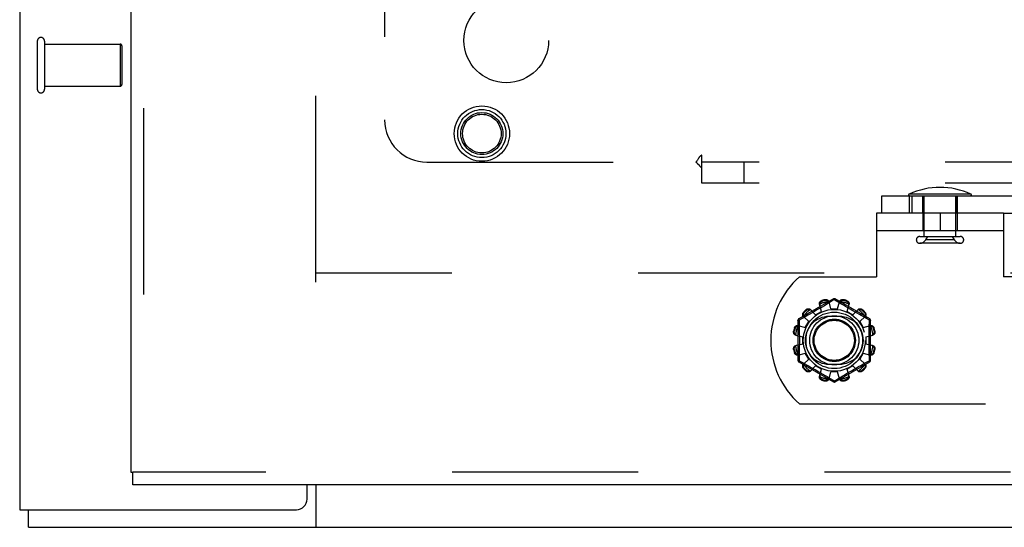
# Model space of a CAD drawing. Header units: inches. Extents: x 0 to 200, y 0 to 129.
# Tile 37 of 256: x 37.82 to 43.64, y 34.19 to 37.18. Entities that reach past the tile are written whole.
import ezdxf

# ---------------------------------------------------------------- set-up
doc = ezdxf.new("R2010")
doc.units = ezdxf.units.IN
doc.header["$LTSCALE"] = 11
doc.header["$MEASUREMENT"] = 0
doc.linetypes.add('HIDDEN', pattern=[0.2, 0.1, -0.1])
doc.layers.get('0').update_dxf_attribs({"linetype": 'CONTINUOUS'})
for name, color, linetype in [('DEFAULT_2', 8, 'HIDDEN'), ('LEFTHAND_DOOR_ASSEMBLY', 7, 'CONTINUOUS'), ('SUBPANEL', 7, 'CONTINUOUS')]:
    doc.layers.add(name, color=color, linetype=linetype)

msp = doc.modelspace()

# ---------------------------------------------------------------- linework, layer by layer
at = {"color": 3, "linetype": 'Continuous'}
for p, q in [((37.8178, 97.2118), (37.8178, 34.2898)), ((39.5158, 34.3523), (39.5158, 34.4358)), ((37.8178, 34.2898), (39.4533, 34.2898))]:
    msp.add_line(p, q, dxfattribs=at)
at = {"color": 7, "linetype": 'Continuous'}
for p, q in [((39.5678, 34.4358), (39.5678, 34.1858)), ((37.8698, 34.1858), (37.8698, 34.2898)), ((37.8698, 34.1858), (85.7658, 34.1858))]:
    msp.add_line(p, q, dxfattribs=at)
at = {"color": 3, "linetype": 'Continuous'}
msp.add_arc((39.4533, 34.3523), 0.0625, 270, 360, dxfattribs=at)
at = {"layer": 'DEFAULT_2', "color": 8, "linetype": 'HIDDEN'}
for p, q in [((39.5678, 35.6338), (39.5678, 92.7378)), ((37.9218, 37.0568), (37.9218, 36.7728)), ((37.9648, 37.0568), (37.9648, 36.7728)), ((37.9648, 37.0388), (38.4118, 37.0388)), ((38.4118, 37.0388), (38.4118, 36.7908)), ((38.4218, 37.0288), (38.4218, 36.8008)), ((37.9648, 36.7908), (38.4118, 36.7908)), ((42.9119, 36.1438), (52.4724, 36.1438)), ((42.9119, 36.0398), (42.9119, 36.1438)), ((43.4383, 36.1534), (43.0731, 36.1534)), ((43.0731, 36.1438), (43.0731, 36.0398)), ((43.0895, 36.1438), (43.0895, 36.0398)), ((43.1542, 36.0398), (43.1542, 36.1438)), ((43.1542, 36.1438), (43.1542, 36.0398)), ((43.1617, 35.903), (43.1617, 36.1438)), ((43.3497, 35.903), (43.3497, 36.1438)), ((43.3572, 36.1438), (43.3572, 36.0398)), ((43.3572, 36.0398), (43.3572, 36.1438)), ((43.6308, 36.0398), (42.8808, 36.0398)), ((42.8808, 36.0398), (42.8808, 35.6648)), ((43.1543, 36.0398), (43.1543, 35.9358)), ((43.2558, 36.0398), (43.2558, 35.9358)), ((43.3573, 36.0398), (43.3573, 35.9358)), ((43.6308, 36.0398), (52.4724, 36.0398)), ((43.6308, 36.0398), (43.6308, 35.6648)), ((43.6308, 35.9358), (42.8808, 35.9358)), ((43.1357, 35.903), (43.3757, 35.903)), ((43.171, 35.883), (43.183, 35.903)), ((43.3405, 35.883), (43.3285, 35.903)), ((43.3757, 35.863), (43.1357, 35.863)), ((43.3405, 35.883), (43.171, 35.883)), ((60.1718, 35.6858), (39.5678, 35.6858)), ((42.4251, 35.6648), (42.8808, 35.6648)), ((44.0865, 35.6648), (43.6308, 35.6648)), ((42.6258, 35.5346), (42.4213, 35.4165)), ((42.5551, 35.4609), (42.5436, 35.503)), ((42.5577, 35.5247), (42.5588, 35.5209)), ((42.5722, 35.4945), (42.5584, 35.4863)), ((42.5847, 35.502), (42.5722, 35.4945)), ((42.5776, 35.526), (42.5766, 35.5298)), ((42.5959, 35.5088), (42.5847, 35.502)), ((42.6308, 35.53), (42.5959, 35.5088)), ((42.6108, 35.4758), (42.5998, 35.518)), ((42.6343, 35.5279), (42.6308, 35.53)), ((42.6585, 35.5131), (42.6343, 35.5279)), ((42.8403, 35.4165), (42.6358, 35.5346)), ((42.6508, 35.4758), (42.6618, 35.518)), ((42.6736, 35.504), (42.6585, 35.5131)), ((42.6851, 35.4971), (42.6736, 35.504)), ((42.685, 35.5298), (42.684, 35.526)), ((42.6978, 35.4895), (42.6851, 35.4971)), ((42.7114, 35.4814), (42.6978, 35.4895)), ((42.7028, 35.5209), (42.7039, 35.5247)), ((42.7065, 35.4609), (42.7181, 35.503)), ((42.4797, 35.4001), (42.4487, 35.4308)), ((42.4501, 35.4567), (42.4529, 35.4539)), ((42.4745, 35.4382), (42.4584, 35.4294)), ((42.4667, 35.4677), (42.4639, 35.4705)), ((42.4867, 35.445), (42.4745, 35.4382)), ((42.4999, 35.4525), (42.4867, 35.445)), ((42.5205, 35.4409), (42.4898, 35.4719)), ((42.5141, 35.4605), (42.4999, 35.4525)), ((42.5288, 35.469), (42.5141, 35.4605)), ((42.5205, 35.4409), (42.5551, 35.4609)), ((42.5438, 35.4777), (42.5288, 35.469)), ((42.5584, 35.4863), (42.5438, 35.4777)), ((42.6621, 35.4304), (42.5996, 35.4304)), ((42.6108, 35.4758), (42.6508, 35.4758)), ((42.7065, 35.4609), (42.7411, 35.4409)), ((42.7256, 35.4731), (42.7114, 35.4814)), ((42.7398, 35.4649), (42.7256, 35.4731)), ((42.7536, 35.4571), (42.7398, 35.4649)), ((42.7411, 35.4409), (42.7718, 35.4719)), ((42.7667, 35.4496), (42.7536, 35.4571)), ((42.7791, 35.4427), (42.7667, 35.4496)), ((42.7904, 35.4364), (42.7791, 35.4427)), ((42.7819, 35.4001), (42.8129, 35.4308)), ((42.8053, 35.4282), (42.7904, 35.4364)), ((42.7977, 35.4705), (42.7949, 35.4677)), ((42.8087, 35.4539), (42.8115, 35.4567)), ((42.4163, 35.4079), (42.4163, 35.1717)), ((42.4176, 35.3771), (42.4597, 35.3655)), ((42.4367, 35.4175), (42.4228, 35.4099)), ((42.4228, 35.4099), (42.4231, 35.3982)), ((42.4597, 35.3655), (42.4797, 35.4001)), ((42.7819, 35.4001), (42.8019, 35.3655)), ((42.8019, 35.3655), (42.844, 35.3771)), ((42.822, 35.4191), (42.8053, 35.4282)), ((42.8388, 35.4099), (42.822, 35.4191)), ((42.8453, 35.1717), (42.8453, 35.4079)), ((42.3908, 35.344), (42.3946, 35.343)), ((42.3997, 35.3618), (42.3959, 35.3629)), ((42.4026, 35.3208), (42.4448, 35.3098)), ((42.8168, 35.3098), (42.859, 35.3208)), ((42.8657, 35.3629), (42.8619, 35.3618)), ((42.867, 35.343), (42.8708, 35.344)), ((42.4026, 35.2588), (42.4448, 35.2698)), ((42.4448, 35.2698), (42.4448, 35.3098)), ((42.8168, 35.3098), (42.8168, 35.2698)), ((42.8168, 35.2698), (42.859, 35.2588)), ((42.3946, 35.2366), (42.3908, 35.2356)), ((42.3959, 35.2167), (42.3997, 35.2178)), ((42.4176, 35.2026), (42.4597, 35.2141)), ((42.4797, 35.1795), (42.4597, 35.2141)), ((42.8019, 35.2141), (42.7819, 35.1795)), ((42.8019, 35.2141), (42.844, 35.2026)), ((42.8619, 35.2178), (42.8657, 35.2167)), ((42.8708, 35.2356), (42.867, 35.2366)), ((42.4213, 35.1631), (42.6258, 35.045)), ((42.4228, 35.1697), (42.4396, 35.1605)), ((42.4396, 35.1605), (42.4563, 35.1514)), ((42.4487, 35.1488), (42.4797, 35.1795)), ((42.4563, 35.1514), (42.4712, 35.1432)), ((42.4712, 35.1432), (42.4825, 35.1369)), ((42.5996, 35.1492), (42.6621, 35.1492)), ((42.6358, 35.045), (42.8403, 35.1631)), ((42.7749, 35.1346), (42.7871, 35.1414)), ((42.8129, 35.1488), (42.7819, 35.1795)), ((42.7871, 35.1414), (42.8032, 35.1502)), ((42.8249, 35.1621), (42.8388, 35.1697)), ((42.8388, 35.1697), (42.8385, 35.1814)), ((42.4529, 35.1257), (42.4501, 35.1229)), ((42.4639, 35.1091), (42.4667, 35.1119)), ((42.4825, 35.1369), (42.4949, 35.13)), ((42.4898, 35.1077), (42.5205, 35.1387)), ((42.4949, 35.13), (42.508, 35.1225)), ((42.508, 35.1225), (42.5219, 35.1147)), ((42.5551, 35.1187), (42.5205, 35.1387)), ((42.5219, 35.1147), (42.536, 35.1065)), ((42.536, 35.1065), (42.5502, 35.0982)), ((42.5436, 35.0766), (42.5551, 35.1187)), ((42.5502, 35.0982), (42.5638, 35.0901)), ((42.5638, 35.0901), (42.5765, 35.0825)), ((42.5765, 35.0825), (42.588, 35.0756)), ((42.5998, 35.0616), (42.6108, 35.1038)), ((42.6508, 35.1038), (42.6108, 35.1038)), ((42.6618, 35.0616), (42.6508, 35.1038)), ((42.6769, 35.0776), (42.6894, 35.0851)), ((42.6894, 35.0851), (42.7032, 35.0933)), ((42.7032, 35.0933), (42.7178, 35.1019)), ((42.7411, 35.1387), (42.7065, 35.1187)), ((42.7181, 35.0766), (42.7065, 35.1187)), ((42.7178, 35.1019), (42.7328, 35.1106)), ((42.7328, 35.1106), (42.7475, 35.1191)), ((42.7718, 35.1077), (42.7411, 35.1387)), ((42.7475, 35.1191), (42.7617, 35.1271)), ((42.7617, 35.1271), (42.7749, 35.1346)), ((42.7949, 35.1119), (42.7977, 35.1091)), ((42.8115, 35.1229), (42.8087, 35.1257)), ((42.5588, 35.0587), (42.5577, 35.0549)), ((42.5766, 35.0498), (42.5776, 35.0536)), ((42.588, 35.0756), (42.6031, 35.0665)), ((42.6031, 35.0665), (42.6274, 35.0517)), ((42.6274, 35.0517), (42.6308, 35.0496)), ((42.6308, 35.0496), (42.6657, 35.0708)), ((42.6657, 35.0708), (42.6769, 35.0776)), ((42.684, 35.0536), (42.685, 35.0498)), ((42.7039, 35.0549), (42.7028, 35.0587)), ((42.4251, 34.9148), (44.0865, 34.9148))]:
    msp.add_line(p, q, dxfattribs=at)
for points in [[(42.5436, 35.503), (42.5432, 35.5047), (42.543, 35.5066), (42.5431, 35.5085), (42.5434, 35.5104), (42.544, 35.5123), (42.5448, 35.5141), (42.5458, 35.5159), (42.547, 35.5175), (42.5484, 35.5191), (42.55, 35.5206), (42.5518, 35.5219), (42.5537, 35.523), (42.5557, 35.524), (42.5577, 35.5247)], [(42.5458, 35.5048), (42.5454, 35.5033), (42.5451, 35.5018), (42.545, 35.5002), (42.545, 35.4987), (42.5452, 35.4973), (42.5455, 35.4958)], [(42.5458, 35.5048), (42.546, 35.5058), (42.5463, 35.5068), (42.5466, 35.5078), (42.5469, 35.5088), (42.5473, 35.5098), (42.5477, 35.5108), (42.5482, 35.5117), (42.5487, 35.5126), (42.5492, 35.5135), (42.5499, 35.5144), (42.5506, 35.5154), (42.5514, 35.5162), (42.5523, 35.5171), (42.5533, 35.518), (42.5544, 35.5188), (42.5557, 35.5196), (42.5572, 35.5203), (42.5588, 35.5209)], [(42.5766, 35.5298), (42.5788, 35.5301), (42.581, 35.5303), (42.5832, 35.5303), (42.5854, 35.53), (42.5875, 35.5296), (42.5895, 35.5289), (42.5914, 35.5281), (42.5931, 35.5271), (42.5947, 35.5259), (42.5962, 35.5245), (42.5974, 35.523), (42.5984, 35.5214), (42.5992, 35.5198), (42.5998, 35.518)], [(42.5776, 35.526), (42.5793, 35.5262), (42.5809, 35.5264), (42.5824, 35.5263), (42.5839, 35.5262), (42.5852, 35.5259), (42.5864, 35.5256), (42.5875, 35.5252), (42.5886, 35.5248), (42.5896, 35.5243), (42.5905, 35.5238), (42.5915, 35.5233), (42.5923, 35.5227), (42.5932, 35.5221), (42.594, 35.5214), (42.5947, 35.5207), (42.5955, 35.52), (42.5962, 35.5193), (42.5969, 35.5185)], [(42.6017, 35.5109), (42.6012, 35.5123), (42.6006, 35.5136), (42.5999, 35.5149), (42.599, 35.5162), (42.598, 35.5174), (42.5969, 35.5185)], [(42.6258, 35.5346), (42.6261, 35.5347), (42.6266, 35.5345), (42.6271, 35.5342), (42.6278, 35.5337), (42.6285, 35.533), (42.6292, 35.5321), (42.63, 35.5311), (42.6308, 35.53)], [(42.6308, 35.53), (42.6316, 35.5311), (42.6324, 35.5321), (42.6331, 35.533), (42.6338, 35.5337), (42.6345, 35.5342), (42.635, 35.5345), (42.6355, 35.5347), (42.6358, 35.5346)], [(42.6647, 35.5185), (42.6636, 35.5174), (42.6626, 35.5162), (42.6617, 35.5149), (42.661, 35.5136), (42.6604, 35.5123), (42.66, 35.5109)], [(42.6618, 35.518), (42.6624, 35.5198), (42.6632, 35.5214), (42.6642, 35.523), (42.6655, 35.5245), (42.6669, 35.5259), (42.6685, 35.5271), (42.6702, 35.5281), (42.6721, 35.5289), (42.6741, 35.5296), (42.6762, 35.53), (42.6784, 35.5303), (42.6806, 35.5303), (42.6828, 35.5301), (42.685, 35.5298)], [(42.6647, 35.5185), (42.6654, 35.5193), (42.6661, 35.52), (42.6669, 35.5207), (42.6677, 35.5214), (42.6685, 35.5221), (42.6693, 35.5227), (42.6702, 35.5233), (42.6711, 35.5238), (42.672, 35.5243), (42.673, 35.5248), (42.6741, 35.5252), (42.6752, 35.5256), (42.6765, 35.5259), (42.6778, 35.5262), (42.6792, 35.5263), (42.6807, 35.5264), (42.6823, 35.5262), (42.684, 35.526)], [(42.7028, 35.5209), (42.7044, 35.5203), (42.7059, 35.5196), (42.7072, 35.5188), (42.7083, 35.518), (42.7093, 35.5171), (42.7102, 35.5162), (42.711, 35.5153), (42.7117, 35.5144), (42.7124, 35.5135), (42.713, 35.5126), (42.7135, 35.5117), (42.7139, 35.5107), (42.7143, 35.5098), (42.7147, 35.5088), (42.715, 35.5078), (42.7153, 35.5068), (42.7156, 35.5058), (42.7158, 35.5048)], [(42.7039, 35.5247), (42.7059, 35.524), (42.7079, 35.523), (42.7098, 35.5219), (42.7116, 35.5206), (42.7132, 35.5191), (42.7146, 35.5175), (42.7158, 35.5159), (42.7168, 35.5141), (42.7176, 35.5123), (42.7182, 35.5104), (42.7185, 35.5085), (42.7186, 35.5066), (42.7184, 35.5047), (42.7181, 35.503)], [(42.7161, 35.4958), (42.7164, 35.4973), (42.7166, 35.4987), (42.7166, 35.5002), (42.7165, 35.5018), (42.7162, 35.5033), (42.7158, 35.5048)], [(42.4487, 35.4308), (42.4474, 35.4321), (42.4464, 35.4336), (42.4455, 35.4353), (42.4448, 35.4372), (42.4444, 35.4391), (42.4442, 35.4411), (42.4442, 35.4431), (42.4444, 35.4451), (42.4448, 35.4472), (42.4455, 35.4493), (42.4464, 35.4513), (42.4474, 35.4532), (42.4487, 35.455), (42.4501, 35.4567)], [(42.4497, 35.4335), (42.4494, 35.4345), (42.4491, 35.4355), (42.4488, 35.4365), (42.4486, 35.4375), (42.4485, 35.4386), (42.4483, 35.4396), (42.4483, 35.4406), (42.4483, 35.4417), (42.4483, 35.4428), (42.4484, 35.4439), (42.4486, 35.445), (42.4488, 35.4462), (42.4491, 35.4474), (42.4496, 35.4487), (42.4502, 35.45), (42.4509, 35.4513), (42.4518, 35.4526), (42.4529, 35.4539)], [(42.4497, 35.4335), (42.4501, 35.432), (42.4506, 35.4305), (42.4513, 35.4291), (42.4521, 35.4278), (42.4529, 35.4267), (42.4539, 35.4256)], [(42.4639, 35.4705), (42.4656, 35.4719), (42.4674, 35.4732), (42.4693, 35.4743), (42.4713, 35.4751), (42.4734, 35.4758), (42.4755, 35.4762), (42.4775, 35.4765), (42.4795, 35.4764), (42.4815, 35.4762), (42.4834, 35.4758), (42.4853, 35.4751), (42.487, 35.4742), (42.4885, 35.4732), (42.4898, 35.4719)], [(42.4667, 35.4677), (42.468, 35.4688), (42.4693, 35.4697), (42.4707, 35.4705), (42.472, 35.471), (42.4732, 35.4715), (42.4744, 35.4718), (42.4756, 35.4721), (42.4767, 35.4722), (42.4778, 35.4723), (42.4789, 35.4723), (42.48, 35.4723), (42.481, 35.4723), (42.4821, 35.4721), (42.4831, 35.472), (42.4841, 35.4718), (42.4851, 35.4715), (42.4861, 35.4712), (42.4871, 35.4709)], [(42.495, 35.4667), (42.4939, 35.4677), (42.4928, 35.4686), (42.4915, 35.4693), (42.4901, 35.47), (42.4886, 35.4705), (42.4871, 35.4709)], [(42.7745, 35.4709), (42.773, 35.4705), (42.7715, 35.47), (42.7701, 35.4693), (42.7688, 35.4686), (42.7677, 35.4677), (42.7666, 35.4667)], [(42.7718, 35.4719), (42.7731, 35.4732), (42.7746, 35.4742), (42.7763, 35.4751), (42.7782, 35.4758), (42.7801, 35.4762), (42.7821, 35.4764), (42.7841, 35.4765), (42.7861, 35.4762), (42.7882, 35.4758), (42.7903, 35.4751), (42.7923, 35.4743), (42.7942, 35.4732), (42.796, 35.4719), (42.7977, 35.4705)], [(42.7745, 35.4709), (42.7755, 35.4712), (42.7765, 35.4715), (42.7775, 35.4718), (42.7785, 35.472), (42.7796, 35.4721), (42.7806, 35.4723), (42.7816, 35.4723), (42.7827, 35.4723), (42.7838, 35.4723), (42.7849, 35.4722), (42.786, 35.472), (42.7872, 35.4718), (42.7884, 35.4715), (42.7897, 35.471), (42.791, 35.4705), (42.7923, 35.4697), (42.7936, 35.4688), (42.7949, 35.4677)], [(42.8077, 35.4256), (42.8087, 35.4267), (42.8096, 35.4278), (42.8103, 35.4291), (42.811, 35.4305), (42.8115, 35.432), (42.8119, 35.4335)], [(42.8087, 35.4539), (42.8098, 35.4526), (42.8107, 35.4513), (42.8115, 35.45), (42.812, 35.4486), (42.8125, 35.4474), (42.8128, 35.4462), (42.8131, 35.445), (42.8132, 35.4439), (42.8133, 35.4428), (42.8133, 35.4417), (42.8133, 35.4406), (42.8133, 35.4396), (42.8131, 35.4386), (42.813, 35.4375), (42.8128, 35.4365), (42.8125, 35.4355), (42.8122, 35.4345), (42.8119, 35.4335)], [(42.8115, 35.4567), (42.8129, 35.455), (42.8142, 35.4532), (42.8153, 35.4513), (42.8161, 35.4493), (42.8168, 35.4472), (42.8172, 35.4451), (42.8175, 35.4431), (42.8174, 35.4411), (42.8172, 35.4391), (42.8168, 35.4372), (42.8161, 35.4353), (42.8152, 35.4336), (42.8142, 35.4321), (42.8129, 35.4308)], [(42.3959, 35.3629), (42.3966, 35.3649), (42.3976, 35.3669), (42.3987, 35.3688), (42.4, 35.3706), (42.4015, 35.3722), (42.4031, 35.3736), (42.4047, 35.3748), (42.4065, 35.3758), (42.4083, 35.3766), (42.4102, 35.3772), (42.4121, 35.3775), (42.414, 35.3776), (42.4159, 35.3774), (42.4176, 35.3771)], [(42.3997, 35.3618), (42.4003, 35.3634), (42.401, 35.3649), (42.4018, 35.3662), (42.4026, 35.3673), (42.4035, 35.3683), (42.4044, 35.3692), (42.4053, 35.37), (42.4062, 35.3707), (42.4071, 35.3714), (42.408, 35.3719), (42.4089, 35.3725), (42.4099, 35.3729), (42.4108, 35.3733), (42.4118, 35.3737), (42.4128, 35.374), (42.4138, 35.3743), (42.4148, 35.3746), (42.4158, 35.3748)], [(42.4248, 35.3751), (42.4233, 35.3754), (42.4219, 35.3756), (42.4204, 35.3756), (42.4189, 35.3755), (42.4173, 35.3752), (42.4158, 35.3748)], [(42.4163, 35.4079), (42.4164, 35.4082), (42.4168, 35.4085), (42.4173, 35.4088), (42.4181, 35.4091), (42.419, 35.4094), (42.4202, 35.4096), (42.4214, 35.4098), (42.4228, 35.4099)], [(42.4228, 35.4099), (42.4222, 35.4111), (42.4217, 35.4123), (42.4214, 35.4134), (42.4211, 35.4144), (42.421, 35.4152), (42.421, 35.4158), (42.4211, 35.4163), (42.4213, 35.4165)], [(42.4231, 35.3982), (42.4239, 35.3623), (42.4241, 35.3503), (42.4243, 35.3382), (42.4244, 35.326), (42.4246, 35.314), (42.4246, 35.3019), (42.4247, 35.2898), (42.4246, 35.2777), (42.4246, 35.2656), (42.4244, 35.2535), (42.4243, 35.2414), (42.4241, 35.2293), (42.4239, 35.2173)], [(42.4584, 35.4294), (42.4406, 35.4196), (42.4367, 35.4175)], [(42.8458, 35.3748), (42.8443, 35.3752), (42.8428, 35.3755), (42.8412, 35.3756), (42.8397, 35.3756), (42.8383, 35.3754), (42.8368, 35.3751)], [(42.8385, 35.1814), (42.8377, 35.2173), (42.8375, 35.2294), (42.8373, 35.2415), (42.8372, 35.2536), (42.837, 35.2657), (42.837, 35.2777), (42.837, 35.2898), (42.837, 35.3019), (42.837, 35.314), (42.8372, 35.3261), (42.8373, 35.3382), (42.8375, 35.3503), (42.8377, 35.3623), (42.838, 35.3744)], [(42.838, 35.3744), (42.8385, 35.3982), (42.8388, 35.4099)], [(42.8403, 35.4165), (42.8405, 35.4163), (42.8406, 35.4158), (42.8406, 35.4152), (42.8405, 35.4144), (42.8402, 35.4134), (42.8399, 35.4123), (42.8394, 35.4112), (42.8388, 35.4099)], [(42.8388, 35.4099), (42.8402, 35.4098), (42.8415, 35.4096), (42.8426, 35.4094), (42.8435, 35.4091), (42.8443, 35.4088), (42.8448, 35.4085), (42.8452, 35.4082), (42.8453, 35.4079)], [(42.844, 35.3771), (42.8457, 35.3774), (42.8476, 35.3776), (42.8495, 35.3775), (42.8514, 35.3772), (42.8533, 35.3766), (42.8551, 35.3758), (42.8569, 35.3748), (42.8585, 35.3736), (42.8601, 35.3722), (42.8616, 35.3706), (42.8629, 35.3688), (42.864, 35.3669), (42.865, 35.3649), (42.8657, 35.3629)], [(42.8458, 35.3748), (42.8468, 35.3746), (42.8478, 35.3743), (42.8488, 35.374), (42.8498, 35.3737), (42.8508, 35.3733), (42.8518, 35.3729), (42.8527, 35.3725), (42.8536, 35.3719), (42.8545, 35.3714), (42.8554, 35.3707), (42.8564, 35.37), (42.8573, 35.3692), (42.8581, 35.3683), (42.859, 35.3673), (42.8598, 35.3662), (42.8606, 35.3649), (42.8613, 35.3634), (42.8619, 35.3618)], [(42.4026, 35.3208), (42.4008, 35.3214), (42.3992, 35.3222), (42.3976, 35.3232), (42.3961, 35.3244), (42.3947, 35.3259), (42.3935, 35.3275), (42.3925, 35.3292), (42.3917, 35.3311), (42.391, 35.3331), (42.3906, 35.3352), (42.3903, 35.3374), (42.3903, 35.3396), (42.3905, 35.3418), (42.3908, 35.344)], [(42.4021, 35.3237), (42.4013, 35.3244), (42.4006, 35.3251), (42.3999, 35.3259), (42.3992, 35.3267), (42.3985, 35.3275), (42.3979, 35.3283), (42.3973, 35.3292), (42.3968, 35.3301), (42.3963, 35.331), (42.3958, 35.332), (42.3954, 35.3331), (42.395, 35.3342), (42.3947, 35.3355), (42.3944, 35.3368), (42.3943, 35.3382), (42.3942, 35.3397), (42.3944, 35.3413), (42.3946, 35.343)], [(42.4021, 35.3237), (42.4032, 35.3226), (42.4044, 35.3216), (42.4057, 35.3207), (42.407, 35.32), (42.4083, 35.3194), (42.4097, 35.319)], [(42.8519, 35.319), (42.8533, 35.3194), (42.8546, 35.32), (42.8559, 35.3207), (42.8572, 35.3216), (42.8584, 35.3226), (42.8595, 35.3237)], [(42.8708, 35.344), (42.8711, 35.3418), (42.8713, 35.3396), (42.8713, 35.3374), (42.871, 35.3352), (42.8706, 35.3331), (42.8699, 35.3311), (42.8691, 35.3292), (42.8681, 35.3275), (42.8669, 35.3259), (42.8655, 35.3244), (42.864, 35.3232), (42.8624, 35.3222), (42.8608, 35.3214), (42.859, 35.3208)], [(42.867, 35.343), (42.8672, 35.3413), (42.8674, 35.3397), (42.8673, 35.3382), (42.8672, 35.3367), (42.8669, 35.3354), (42.8666, 35.3342), (42.8662, 35.3331), (42.8658, 35.332), (42.8653, 35.331), (42.8648, 35.3301), (42.8643, 35.3292), (42.8637, 35.3283), (42.8631, 35.3275), (42.8624, 35.3266), (42.8617, 35.3259), (42.861, 35.3251), (42.8603, 35.3244), (42.8595, 35.3237)], [(42.3908, 35.2356), (42.3905, 35.2378), (42.3903, 35.24), (42.3903, 35.2422), (42.3906, 35.2444), (42.391, 35.2465), (42.3917, 35.2485), (42.3925, 35.2504), (42.3935, 35.2521), (42.3947, 35.2537), (42.3961, 35.2552), (42.3976, 35.2564), (42.3992, 35.2574), (42.4008, 35.2582), (42.4026, 35.2588)], [(42.3946, 35.2366), (42.3944, 35.2383), (42.3942, 35.2399), (42.3943, 35.2414), (42.3944, 35.2429), (42.3947, 35.2442), (42.395, 35.2454), (42.3954, 35.2465), (42.3958, 35.2476), (42.3963, 35.2486), (42.3968, 35.2495), (42.3973, 35.2504), (42.3979, 35.2513), (42.3985, 35.2521), (42.3992, 35.253), (42.3999, 35.2537), (42.4006, 35.2545), (42.4013, 35.2552), (42.4021, 35.2559)], [(42.4097, 35.2606), (42.4083, 35.2602), (42.407, 35.2596), (42.4057, 35.2589), (42.4044, 35.258), (42.4032, 35.257), (42.4021, 35.2559)], [(42.8595, 35.2559), (42.8584, 35.257), (42.8572, 35.258), (42.8559, 35.2589), (42.8546, 35.2596), (42.8533, 35.2602), (42.8519, 35.2606)], [(42.859, 35.2588), (42.8608, 35.2582), (42.8624, 35.2574), (42.864, 35.2564), (42.8655, 35.2552), (42.8669, 35.2537), (42.8681, 35.2521), (42.8691, 35.2504), (42.8699, 35.2485), (42.8706, 35.2465), (42.871, 35.2444), (42.8713, 35.2422), (42.8713, 35.24), (42.8711, 35.2378), (42.8708, 35.2356)], [(42.8595, 35.2559), (42.8603, 35.2552), (42.861, 35.2545), (42.8618, 35.2537), (42.8624, 35.2529), (42.8631, 35.2521), (42.8637, 35.2513), (42.8643, 35.2504), (42.8648, 35.2495), (42.8653, 35.2486), (42.8658, 35.2476), (42.8662, 35.2465), (42.8666, 35.2454), (42.8669, 35.2441), (42.8672, 35.2428), (42.8673, 35.2414), (42.8674, 35.2399), (42.8672, 35.2383), (42.867, 35.2366)], [(42.4176, 35.2026), (42.4159, 35.2022), (42.414, 35.202), (42.4121, 35.2021), (42.4102, 35.2024), (42.4083, 35.203), (42.4065, 35.2038), (42.4047, 35.2048), (42.4031, 35.206), (42.4015, 35.2074), (42.4, 35.209), (42.3987, 35.2108), (42.3976, 35.2127), (42.3966, 35.2147), (42.3959, 35.2167)], [(42.4158, 35.2048), (42.4148, 35.205), (42.4138, 35.2053), (42.4128, 35.2056), (42.4118, 35.2059), (42.4108, 35.2063), (42.4099, 35.2067), (42.4089, 35.2071), (42.408, 35.2077), (42.4071, 35.2082), (42.4062, 35.2089), (42.4053, 35.2096), (42.4044, 35.2104), (42.4035, 35.2113), (42.4026, 35.2123), (42.4018, 35.2134), (42.401, 35.2147), (42.4003, 35.2162), (42.3997, 35.2178)], [(42.4158, 35.2048), (42.4173, 35.2044), (42.4189, 35.2041), (42.4204, 35.204), (42.4219, 35.204), (42.4233, 35.2042), (42.4248, 35.2045)], [(42.4239, 35.2173), (42.4231, 35.1814), (42.4228, 35.1697)], [(42.8368, 35.2045), (42.8383, 35.2042), (42.8397, 35.204), (42.8412, 35.204), (42.8428, 35.2041), (42.8443, 35.2044), (42.8458, 35.2048)], [(42.8657, 35.2167), (42.865, 35.2147), (42.864, 35.2127), (42.8629, 35.2108), (42.8616, 35.209), (42.8601, 35.2074), (42.8585, 35.206), (42.8569, 35.2048), (42.8551, 35.2038), (42.8533, 35.203), (42.8514, 35.2024), (42.8495, 35.2021), (42.8476, 35.202), (42.8457, 35.2022), (42.844, 35.2026)], [(42.8619, 35.2178), (42.8613, 35.2162), (42.8606, 35.2147), (42.8598, 35.2134), (42.859, 35.2123), (42.8581, 35.2113), (42.8572, 35.2104), (42.8563, 35.2096), (42.8554, 35.2089), (42.8545, 35.2082), (42.8536, 35.2077), (42.8527, 35.2071), (42.8517, 35.2067), (42.8508, 35.2063), (42.8498, 35.2059), (42.8488, 35.2056), (42.8478, 35.2053), (42.8468, 35.205), (42.8458, 35.2048)], [(42.4228, 35.1697), (42.4214, 35.1698), (42.4202, 35.17), (42.419, 35.1702), (42.4181, 35.1705), (42.4173, 35.1708), (42.4168, 35.1711), (42.4164, 35.1714), (42.4163, 35.1717)], [(42.4213, 35.1631), (42.4211, 35.1633), (42.421, 35.1638), (42.421, 35.1644), (42.4211, 35.1652), (42.4214, 35.1662), (42.4217, 35.1673), (42.4222, 35.1684), (42.4228, 35.1697)], [(42.4501, 35.1229), (42.4487, 35.1246), (42.4474, 35.1264), (42.4464, 35.1283), (42.4455, 35.1303), (42.4448, 35.1324), (42.4444, 35.1345), (42.4442, 35.1365), (42.4442, 35.1385), (42.4444, 35.1405), (42.4448, 35.1424), (42.4455, 35.1443), (42.4464, 35.146), (42.4474, 35.1475), (42.4487, 35.1488)], [(42.4529, 35.1257), (42.4518, 35.127), (42.4509, 35.1283), (42.4501, 35.1297), (42.4496, 35.131), (42.4491, 35.1322), (42.4488, 35.1334), (42.4486, 35.1346), (42.4484, 35.1357), (42.4483, 35.1368), (42.4483, 35.1379), (42.4483, 35.139), (42.4483, 35.14), (42.4485, 35.1411), (42.4486, 35.1421), (42.4488, 35.1431), (42.4491, 35.1441), (42.4494, 35.1451), (42.4497, 35.1461)], [(42.4539, 35.154), (42.4529, 35.1529), (42.4521, 35.1518), (42.4513, 35.1505), (42.4506, 35.1491), (42.4501, 35.1476), (42.4497, 35.1461)], [(42.8032, 35.1502), (42.821, 35.16), (42.8249, 35.1621)], [(42.8119, 35.1461), (42.8115, 35.1476), (42.811, 35.1491), (42.8103, 35.1505), (42.8096, 35.1518), (42.8087, 35.1529), (42.8077, 35.154)], [(42.8119, 35.1461), (42.8122, 35.1451), (42.8125, 35.1441), (42.8128, 35.1431), (42.813, 35.1421), (42.8131, 35.141), (42.8133, 35.14), (42.8133, 35.139), (42.8133, 35.1379), (42.8133, 35.1368), (42.8132, 35.1357), (42.8131, 35.1346), (42.8128, 35.1334), (42.8125, 35.1322), (42.812, 35.1309), (42.8115, 35.1296), (42.8107, 35.1283), (42.8098, 35.127), (42.8087, 35.1257)], [(42.8129, 35.1488), (42.8142, 35.1475), (42.8152, 35.146), (42.8161, 35.1443), (42.8168, 35.1424), (42.8172, 35.1405), (42.8174, 35.1385), (42.8175, 35.1365), (42.8172, 35.1345), (42.8168, 35.1324), (42.8161, 35.1303), (42.8153, 35.1283), (42.8142, 35.1264), (42.8129, 35.1246), (42.8115, 35.1229)], [(42.8453, 35.1717), (42.8452, 35.1714), (42.8448, 35.1711), (42.8443, 35.1708), (42.8435, 35.1705), (42.8426, 35.1702), (42.8415, 35.17), (42.8402, 35.1698), (42.8388, 35.1697)], [(42.8388, 35.1697), (42.8394, 35.1685), (42.8399, 35.1673), (42.8402, 35.1662), (42.8405, 35.1652), (42.8406, 35.1644), (42.8406, 35.1638), (42.8405, 35.1633), (42.8403, 35.1631)], [(42.4898, 35.1077), (42.4885, 35.1064), (42.487, 35.1054), (42.4853, 35.1045), (42.4834, 35.1038), (42.4815, 35.1034), (42.4795, 35.1032), (42.4775, 35.1031), (42.4755, 35.1034), (42.4734, 35.1038), (42.4713, 35.1045), (42.4693, 35.1053), (42.4674, 35.1064), (42.4656, 35.1077), (42.4639, 35.1091)], [(42.4871, 35.1087), (42.4861, 35.1084), (42.4851, 35.1081), (42.4841, 35.1078), (42.4831, 35.1076), (42.482, 35.1075), (42.481, 35.1073), (42.48, 35.1073), (42.4789, 35.1073), (42.4778, 35.1073), (42.4767, 35.1074), (42.4756, 35.1076), (42.4744, 35.1078), (42.4732, 35.1081), (42.4719, 35.1086), (42.4706, 35.1091), (42.4693, 35.1099), (42.468, 35.1108), (42.4667, 35.1119)], [(42.4871, 35.1087), (42.4886, 35.1091), (42.4901, 35.1096), (42.4915, 35.1103), (42.4928, 35.1111), (42.4939, 35.1119), (42.495, 35.1129)], [(42.5455, 35.0838), (42.5452, 35.0823), (42.545, 35.0809), (42.545, 35.0794), (42.5451, 35.0779), (42.5454, 35.0763), (42.5458, 35.0748)], [(42.7158, 35.0748), (42.7162, 35.0763), (42.7165, 35.0779), (42.7166, 35.0794), (42.7166, 35.0809), (42.7164, 35.0823), (42.7161, 35.0838)], [(42.7666, 35.1129), (42.7677, 35.1119), (42.7688, 35.1111), (42.7701, 35.1103), (42.7715, 35.1096), (42.773, 35.1091), (42.7745, 35.1087)], [(42.7977, 35.1091), (42.796, 35.1077), (42.7942, 35.1064), (42.7923, 35.1053), (42.7903, 35.1045), (42.7882, 35.1038), (42.7861, 35.1034), (42.7841, 35.1031), (42.7821, 35.1032), (42.7801, 35.1034), (42.7782, 35.1038), (42.7763, 35.1045), (42.7746, 35.1054), (42.7731, 35.1064), (42.7718, 35.1077)], [(42.7949, 35.1119), (42.7936, 35.1108), (42.7923, 35.1099), (42.791, 35.1091), (42.7896, 35.1086), (42.7884, 35.1081), (42.7872, 35.1078), (42.786, 35.1076), (42.7849, 35.1074), (42.7838, 35.1073), (42.7827, 35.1073), (42.7816, 35.1073), (42.7806, 35.1073), (42.7796, 35.1075), (42.7785, 35.1076), (42.7775, 35.1078), (42.7765, 35.1081), (42.7755, 35.1084), (42.7745, 35.1087)], [(42.5577, 35.0549), (42.5557, 35.0556), (42.5537, 35.0566), (42.5518, 35.0577), (42.55, 35.059), (42.5484, 35.0605), (42.547, 35.0621), (42.5458, 35.0637), (42.5448, 35.0655), (42.544, 35.0673), (42.5434, 35.0692), (42.5431, 35.0711), (42.543, 35.073), (42.5432, 35.0749), (42.5436, 35.0766)], [(42.5588, 35.0587), (42.5572, 35.0593), (42.5557, 35.06), (42.5544, 35.0608), (42.5533, 35.0616), (42.5523, 35.0625), (42.5514, 35.0634), (42.5506, 35.0643), (42.5499, 35.0652), (42.5492, 35.0661), (42.5487, 35.067), (42.5481, 35.0679), (42.5477, 35.0689), (42.5473, 35.0698), (42.5469, 35.0708), (42.5466, 35.0718), (42.5463, 35.0728), (42.546, 35.0738), (42.5458, 35.0748)], [(42.5998, 35.0616), (42.5992, 35.0598), (42.5984, 35.0582), (42.5974, 35.0566), (42.5962, 35.0551), (42.5947, 35.0537), (42.5931, 35.0525), (42.5914, 35.0515), (42.5895, 35.0507), (42.5875, 35.05), (42.5854, 35.0496), (42.5832, 35.0493), (42.581, 35.0493), (42.5788, 35.0495), (42.5766, 35.0498)], [(42.5969, 35.0611), (42.5962, 35.0603), (42.5955, 35.0596), (42.5947, 35.0589), (42.594, 35.0582), (42.5931, 35.0575), (42.5923, 35.0569), (42.5914, 35.0563), (42.5905, 35.0558), (42.5896, 35.0553), (42.5886, 35.0548), (42.5875, 35.0544), (42.5864, 35.054), (42.5851, 35.0537), (42.5838, 35.0534), (42.5824, 35.0533), (42.5809, 35.0532), (42.5793, 35.0534), (42.5776, 35.0536)], [(42.5969, 35.0611), (42.598, 35.0622), (42.599, 35.0634), (42.5999, 35.0647), (42.6006, 35.066), (42.6012, 35.0673), (42.6017, 35.0687)], [(42.6308, 35.0496), (42.63, 35.0485), (42.6292, 35.0475), (42.6285, 35.0466), (42.6278, 35.0459), (42.6271, 35.0454), (42.6266, 35.0451), (42.6261, 35.0449), (42.6258, 35.045)], [(42.6358, 35.045), (42.6355, 35.0449), (42.635, 35.0451), (42.6345, 35.0454), (42.6338, 35.0459), (42.6331, 35.0466), (42.6324, 35.0475), (42.6316, 35.0485), (42.6308, 35.0496)], [(42.66, 35.0687), (42.6604, 35.0673), (42.661, 35.066), (42.6617, 35.0647), (42.6626, 35.0634), (42.6636, 35.0622), (42.6647, 35.0611)], [(42.685, 35.0498), (42.6828, 35.0495), (42.6806, 35.0493), (42.6784, 35.0493), (42.6762, 35.0496), (42.6741, 35.05), (42.6721, 35.0507), (42.6702, 35.0515), (42.6685, 35.0525), (42.6669, 35.0537), (42.6655, 35.0551), (42.6642, 35.0566), (42.6632, 35.0582), (42.6624, 35.0598), (42.6618, 35.0616)], [(42.684, 35.0536), (42.6823, 35.0534), (42.6807, 35.0532), (42.6792, 35.0533), (42.6777, 35.0534), (42.6764, 35.0537), (42.6752, 35.054), (42.6741, 35.0544), (42.673, 35.0548), (42.672, 35.0553), (42.6711, 35.0558), (42.6702, 35.0563), (42.6693, 35.0569), (42.6685, 35.0575), (42.6677, 35.0582), (42.6669, 35.0589), (42.6661, 35.0596), (42.6654, 35.0603), (42.6647, 35.0611)], [(42.7158, 35.0748), (42.7156, 35.0738), (42.7153, 35.0728), (42.715, 35.0718), (42.7147, 35.0708), (42.7143, 35.0698), (42.7139, 35.0688), (42.7135, 35.0679), (42.7129, 35.067), (42.7124, 35.0661), (42.7117, 35.0652), (42.711, 35.0643), (42.7102, 35.0634), (42.7093, 35.0625), (42.7083, 35.0616), (42.7072, 35.0608), (42.7059, 35.06), (42.7044, 35.0593), (42.7028, 35.0587)], [(42.7181, 35.0766), (42.7184, 35.0749), (42.7186, 35.073), (42.7185, 35.0711), (42.7182, 35.0692), (42.7176, 35.0673), (42.7168, 35.0655), (42.7158, 35.0637), (42.7146, 35.0621), (42.7132, 35.0605), (42.7116, 35.059), (42.7098, 35.0577), (42.7079, 35.0566), (42.7059, 35.0556), (42.7039, 35.0549)]]:
    msp.add_lwpolyline(points, dxfattribs=at)
for radius in [0.1829, 0.1668, 0.145, 0.125, 0.1186]:
    msp.add_circle((42.6308, 35.2898), radius, dxfattribs=at)
for centre, radius, start, end in [((37.9433, 37.0568), 0.0215, 0, 180), ((38.4118, 37.0288), 0.01, 0, 90), ((37.9433, 36.7728), 0.0215, 180, 360), ((38.4118, 36.8008), 0.01, 270, 360), ((43.2557, 35.753), 0.44, 65.4843, 114.5157), ((43.0752, 36.1488), 0.005, 114.5157, 270), ((43.4362, 36.1488), 0.005, 270, 65.4843), ((43.1357, 35.883), 0.02, 90, 270), ((43.3757, 35.883), 0.02, 270, 90), ((43.1357, 35.9041), 0.0411, 270, 329.11063), ((43.3757, 35.9041), 0.0411, 210.88937, 270), ((42.7558, 35.2898), 0.5, 131.40962, 228.59038), ((42.6308, 35.2898), 0.2312, 98.4357, 111.5643), ((42.6308, 35.2898), 0.246, 102.72378, 107.27622), ((42.6308, 35.2898), 0.2421, 102.69077, 107.30923), ((42.6308, 35.5259), 0.01, 60, 120), ((42.6308, 35.2898), 0.2312, 68.4357, 81.5643), ((42.6308, 35.2898), 0.2421, 72.69077, 77.30923), ((42.6308, 35.2898), 0.246, 72.72378, 77.27622), ((42.6308, 35.2898), 0.2312, 128.4357, 141.5643), ((42.6308, 35.2898), 0.246, 132.72378, 137.27622), ((42.6308, 35.2898), 0.2421, 132.69077, 137.30923), ((42.5996, 35.2898), 0.1406, 90, 270), ((42.6621, 35.2898), 0.1406, 270, 90), ((42.6308, 35.2898), 0.2312, 38.4357, 51.5643), ((42.6308, 35.2898), 0.2421, 42.69077, 47.30923), ((42.6308, 35.2898), 0.246, 42.72378, 47.27622), ((42.6308, 35.2898), 0.2312, 158.4357, 171.5643), ((42.4263, 35.4079), 0.01, 120, 180), ((42.8353, 35.4079), 0.01, 0, 60), ((42.6308, 35.2898), 0.2312, 8.4357, 21.5643), ((42.6308, 35.2898), 0.246, 162.72378, 167.27622), ((42.6308, 35.2898), 0.2421, 162.69077, 167.30923), ((42.6308, 35.2898), 0.2421, 12.69077, 17.30923), ((42.6308, 35.2898), 0.246, 12.72378, 17.27622), ((42.6308, 35.2898), 0.2312, 188.4357, 201.5643), ((42.6308, 35.2898), 0.2312, 338.4357, 351.5643), ((42.6308, 35.2898), 0.246, 192.72378, 197.27622), ((42.6308, 35.2898), 0.2421, 192.69077, 197.30923), ((42.6308, 35.2898), 0.2421, 342.69077, 347.30923), ((42.6308, 35.2898), 0.246, 342.72378, 347.27622), ((42.4263, 35.1717), 0.01, 180, 240), ((42.6308, 35.2898), 0.2312, 218.4357, 231.5643), ((42.6308, 35.2898), 0.2312, 308.4357, 321.5643), ((42.8353, 35.1717), 0.01, 300, 360), ((42.6308, 35.2898), 0.246, 222.72378, 227.27622), ((42.6308, 35.2898), 0.2421, 222.69077, 227.30923), ((42.6308, 35.2898), 0.2421, 312.69077, 317.30923), ((42.6308, 35.2898), 0.246, 312.72378, 317.27622), ((42.6308, 35.2898), 0.2312, 248.4357, 261.5643), ((42.6308, 35.2898), 0.246, 252.72378, 257.27622), ((42.6308, 35.2898), 0.2421, 252.69077, 257.30923), ((42.6308, 35.0537), 0.01, 240, 300), ((42.6308, 35.2898), 0.2312, 278.4357, 291.5643), ((42.6308, 35.2898), 0.2421, 282.69077, 287.30923), ((42.6308, 35.2898), 0.246, 282.72378, 287.27622)]:
    msp.add_arc(centre, radius, start, end, dxfattribs=at)
at = {"layer": 'LEFTHAND_DOOR_ASSEMBLY', "color": 3, "linetype": 'Continuous'}
for p, q in [((38.4736, 93.8608), (38.4736, 34.5108)), ((61.2731, 34.4358), (38.4866, 34.4358))]:
    msp.add_line(p, q, dxfattribs=at)
at = {"layer": 'LEFTHAND_DOOR_ASSEMBLY', "color": 8, "linetype": 'HIDDEN'}
for p, q in [((38.5486, 93.8608), (38.5486, 34.5108)), ((61.2731, 34.5108), (38.4866, 34.5108))]:
    msp.add_line(p, q, dxfattribs=at)
at = {"layer": 'LEFTHAND_DOOR_ASSEMBLY', "color": 7, "linetype": 'Continuous'}
for p in [(38.4736, 34.5108), (38.4866, 34.4358)]:
    msp.add_line(p, (38.4866, 34.5108), dxfattribs=at)
at = {"layer": 'LEFTHAND_DOOR_ASSEMBLY', "color": 8, "linetype": 'HIDDEN'}
for radius in [0.1635, 0.142, 0.124, 0.114]:
    msp.add_circle((40.5486, 36.5108), radius, dxfattribs=at)
at = {"layer": 'SUBPANEL', "color": 8, "linetype": 'HIDDEN'}
for p, q in [((39.9741, 38.1817), (39.9741, 36.5921)), ((41.8491, 36.3035), (41.8491, 36.3829)), ((40.2241, 36.3421), (41.8137, 36.3421)), ((81.7866, 36.3421), (41.8491, 36.3421)), ((41.8491, 36.2171), (41.8491, 36.3035)), ((42.0991, 36.2171), (42.0991, 36.3421)), ((81.7866, 36.2171), (41.8491, 36.2171))]:
    msp.add_line(p, q, dxfattribs=at)
for points in [[(41.8491, 36.3829), (41.8473, 36.3823), (41.8456, 36.3815), (41.8439, 36.3807), (41.8423, 36.3797), (41.8408, 36.3787), (41.8393, 36.3775), (41.8377, 36.3761), (41.8362, 36.3746), (41.8347, 36.373), (41.8333, 36.3713), (41.832, 36.3695), (41.8306, 36.3677), (41.8293, 36.3657), (41.828, 36.3635), (41.8266, 36.3614), (41.8239, 36.3568)], [(41.8239, 36.3568), (41.8224, 36.3544), (41.821, 36.352), (41.8195, 36.3497), (41.818, 36.3476), (41.8165, 36.3456), (41.8151, 36.3437), (41.8137, 36.3421)], [(41.832, 36.3234), (41.8255, 36.3298), (41.8236, 36.3317), (41.8218, 36.3336), (41.82, 36.3354), (41.8182, 36.3372), (41.8166, 36.339), (41.8151, 36.3406), (41.8137, 36.3421)], [(41.8491, 36.3035), (41.8475, 36.3057), (41.8459, 36.3078), (41.8443, 36.3098), (41.8428, 36.3118), (41.8412, 36.3136), (41.8396, 36.3154), (41.8381, 36.3171), (41.8366, 36.3187), (41.8351, 36.3203), (41.8336, 36.3218), (41.832, 36.3234)]]:
    msp.add_lwpolyline(points, dxfattribs=at)
msp.add_circle((40.6928, 37.0608), 0.25, dxfattribs=at)
msp.add_arc((40.2241, 36.5921), 0.25, 180, 270, dxfattribs=at)

doc.saveas('drawing.dxf')
